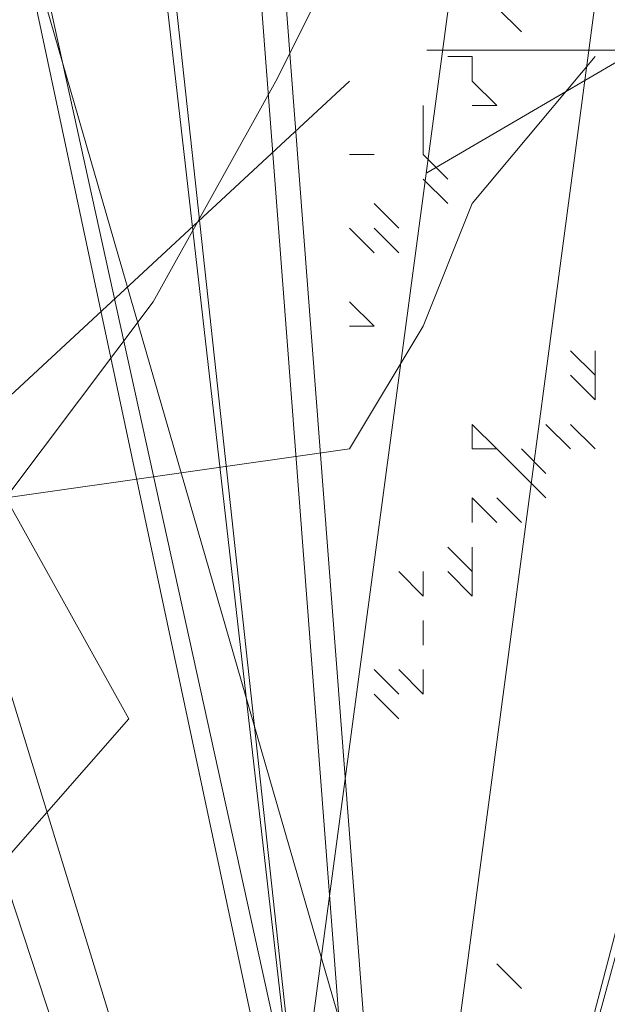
# Model space of a CAD drawing. Header units: millimetres. Extents: x 16698 to 93787, y -21104 to 39413.
# Tile 249 of 256: x 54687.63 to 54691.59, y 19706.8 to 19713.44. Entities that reach past the tile are written whole.
import ezdxf

# ---------------------------------------------------------------- set-up
doc = ezdxf.new("R2010")
doc.units = ezdxf.units.MM
doc.layers.add('_MODUS - zielen', color=66, linetype='Continuous', lineweight=9)

msp = doc.modelspace()

# ---------------------------------------------------------------- linework, layer by layer
at = {"layer": '_MODUS - zielen', "transparency": 33554687}
for points in [[(54693.00116, 19732.05901), (54689.1955, 19703.59929), (54689.1955, 19703.59929)], [(54693.00116, 19732.05901), (54689.1955, 19703.59929), (54689.1955, 19703.59929)], [(54686.54808, 19731.72808), (54689.85735, 19702.77197), (54689.85735, 19702.77197)], [(54686.71355, 19731.72808), (54689.85735, 19702.77197), (54689.85735, 19702.77197)], [(54688.20272, 19727.42603), (54690.02282, 19703.59929), (54690.02282, 19703.59929)], [(54688.36818, 19727.42603), (54690.18828, 19703.59929), (54690.18828, 19703.59929)], [(54693.33208, 19727.26056), (54690.18828, 19703.59929), (54690.18828, 19703.59929)], [(54693.33208, 19727.26056), (54690.18828, 19703.59929), (54690.18828, 19703.59929)], [(54684.89345, 19726.92964), (54690.02282, 19703.59929), (54690.02282, 19703.59929)], [(54684.89345, 19726.92964), (54689.85735, 19703.59929), (54689.85735, 19703.59929)], [(54681.58418, 19725.77139), (54688.86457, 19703.59929), (54688.86457, 19703.59929)], [(54681.58418, 19725.77139), (54688.86457, 19703.59929), (54688.86457, 19703.59929)], [(54694.49033, 19717.49822), (54690.68467, 19703.59929), (54694.32487, 19717.49822)], [(54683.40428, 19703.43383), (54684.23159, 19705.58485), (54684.72798, 19706.57763), (54686.05169, 19707.90134), (54686.54808, 19708.72866), (54687.54086, 19710.21783), (54688.53364, 19711.54154), (54689.36096, 19713.03071), (54690.02282, 19714.35441), (54690.68467, 19715.18173), (54691.51199, 19715.51266), (54692.3393, 19715.51266), (54693.16662, 19715.51266)], [(54699.14749, 19712.08138), (54697.65832, 19713.57055), (54694.67998, 19713.90147), (54693.52174, 19713.90147), (54692.36349, 19713.57055), (54690.37793, 19712.4123)], [(54691.0156, 19713.36163), (54690.85013, 19713.5271), (54690.85013, 19713.5271)], [(54691.0156, 19713.36163), (54690.85013, 19713.5271), (54690.85013, 19713.5271)], [(54696.50008, 19713.23962), (54694.84544, 19713.23962), (54693.35627, 19713.23962), (54690.37793, 19713.23962)], [(54683.40428, 19703.59929), (54686.05169, 19706.41217), (54687.20994, 19707.40495), (54688.36818, 19708.72866), (54687.54086, 19710.21783), (54689.85735, 19710.54876), (54690.35374, 19711.37607), (54690.68467, 19712.20339), (54691.51199, 19713.19617)], [(54690.68467, 19713.19617), (54690.51921, 19713.19617), (54690.51921, 19713.19617)], [(54690.68467, 19713.03071), (54690.68467, 19713.19617), (54690.68467, 19713.19617)], [(54690.68467, 19713.03071), (54690.68467, 19713.19617), (54690.68467, 19713.19617)], [(54683.56974, 19704.42661), (54687.54086, 19710.87968), (54689.85735, 19713.03071)], [(54690.85013, 19712.86524), (54690.68467, 19713.03071), (54690.68467, 19713.03071)], [(54690.85013, 19712.86524), (54690.68467, 19713.03071), (54690.68467, 19713.03071)], [(54690.35374, 19712.69978), (54690.35374, 19712.86524), (54690.35374, 19712.86524)], [(54690.35374, 19712.69978), (54690.35374, 19712.86524), (54690.35374, 19712.86524)], [(54690.85013, 19712.86524), (54690.68467, 19712.86524), (54690.68467, 19712.86524)], [(54690.85013, 19712.86524), (54690.68467, 19712.86524), (54690.68467, 19712.86524)], [(54690.85013, 19712.86524), (54690.68467, 19712.86524), (54690.68467, 19712.86524)], [(54690.85013, 19712.86524), (54690.68467, 19712.86524), (54690.68467, 19712.86524)], [(54690.35374, 19712.53432), (54690.35374, 19712.69978), (54690.35374, 19712.69978)], [(54690.02282, 19712.53432), (54689.85735, 19712.53432), (54689.85735, 19712.53432)], [(54690.51921, 19712.36885), (54690.35374, 19712.53432), (54690.35374, 19712.53432)], [(54690.51921, 19712.36885), (54690.35374, 19712.53432), (54690.35374, 19712.53432)], [(54690.51921, 19712.36885), (54690.35374, 19712.53432), (54690.35374, 19712.53432)], [(54690.51921, 19712.20339), (54690.35374, 19712.36885), (54690.35374, 19712.36885)], [(54690.18828, 19712.03793), (54690.02282, 19712.20339), (54690.02282, 19712.20339)], [(54690.02282, 19711.87246), (54689.85735, 19712.03793), (54689.85735, 19712.03793)], [(54690.18828, 19711.87246), (54690.02282, 19712.03793), (54690.02282, 19712.03793)], [(54690.18828, 19711.87246), (54690.02282, 19712.03793), (54690.02282, 19712.03793)], [(54690.18828, 19711.87246), (54690.02282, 19712.03793), (54690.02282, 19712.03793)], [(54690.18828, 19711.87246), (54690.02282, 19712.03793), (54690.02282, 19712.03793)], [(54690.02282, 19711.37607), (54689.85735, 19711.54154), (54689.85735, 19711.54154)], [(54690.02282, 19711.37607), (54689.85735, 19711.37607), (54689.85735, 19711.37607)], [(54690.02282, 19711.37607), (54689.85735, 19711.37607), (54689.85735, 19711.37607)], [(54691.51199, 19711.04515), (54691.34652, 19711.21061), (54691.34652, 19711.21061)], [(54691.51199, 19711.04515), (54691.34652, 19711.21061), (54691.34652, 19711.21061)], [(54691.51199, 19711.04515), (54691.34652, 19711.21061), (54691.34652, 19711.21061)], [(54691.51199, 19711.04515), (54691.34652, 19711.21061), (54691.34652, 19711.21061)], [(54691.51199, 19711.04515), (54691.34652, 19711.21061), (54691.34652, 19711.21061)], [(54691.51199, 19711.04515), (54691.51199, 19711.21061), (54691.51199, 19711.21061)], [(54691.51199, 19710.87968), (54691.34652, 19711.04515), (54691.34652, 19711.04515)], [(54691.51199, 19710.87968), (54691.34652, 19711.04515), (54691.34652, 19711.04515)], [(54691.51199, 19710.87968), (54691.34652, 19711.04515), (54691.34652, 19711.04515)], [(54691.51199, 19710.87968), (54691.34652, 19711.04515), (54691.34652, 19711.04515)], [(54691.51199, 19710.87968), (54691.34652, 19711.04515), (54691.34652, 19711.04515)], [(54691.51199, 19710.87968), (54691.34652, 19711.04515), (54691.34652, 19711.04515)], [(54691.51199, 19710.87968), (54691.34652, 19711.04515), (54691.34652, 19711.04515)], [(54691.51199, 19710.87968), (54691.51199, 19711.04515), (54691.51199, 19711.04515)], [(54690.85013, 19710.54876), (54690.68467, 19710.71422), (54690.68467, 19710.71422)], [(54690.68467, 19710.54876), (54690.68467, 19710.71422), (54690.68467, 19710.71422)], [(54690.85013, 19710.54876), (54690.68467, 19710.71422), (54690.68467, 19710.71422)], [(54691.34652, 19710.54876), (54691.18106, 19710.71422), (54691.18106, 19710.71422)], [(54691.51199, 19710.54876), (54691.34652, 19710.71422), (54691.34652, 19710.71422)], [(54691.51199, 19710.54876), (54691.34652, 19710.71422), (54691.34652, 19710.71422)], [(54691.51199, 19710.54876), (54691.34652, 19710.71422), (54691.34652, 19710.71422)], [(54690.85013, 19710.54876), (54690.68467, 19710.54876), (54690.68467, 19710.54876)], [(54691.0156, 19710.38329), (54690.85013, 19710.54876), (54690.85013, 19710.54876)], [(54691.18106, 19710.38329), (54691.0156, 19710.54876), (54691.0156, 19710.54876)], [(54691.18106, 19710.38329), (54691.0156, 19710.54876), (54691.0156, 19710.54876)], [(54691.18106, 19710.21783), (54691.0156, 19710.38329), (54691.0156, 19710.38329)], [(54690.85013, 19710.05237), (54690.68467, 19710.21783), (54690.68467, 19710.21783)], [(54690.68467, 19710.05237), (54690.68467, 19710.21783), (54690.68467, 19710.21783)], [(54690.85013, 19710.05237), (54690.68467, 19710.21783), (54690.68467, 19710.21783)], [(54690.85013, 19710.05237), (54690.68467, 19710.21783), (54690.68467, 19710.21783)], [(54690.85013, 19710.05237), (54690.68467, 19710.21783), (54690.68467, 19710.21783)], [(54691.0156, 19710.05237), (54690.85013, 19710.21783), (54690.85013, 19710.21783)], [(54691.0156, 19710.05237), (54690.85013, 19710.21783), (54690.85013, 19710.21783)], [(54690.68467, 19709.72144), (54690.51921, 19709.8869), (54690.51921, 19709.8869)], [(54690.68467, 19709.72144), (54690.68467, 19709.8869), (54690.68467, 19709.8869)], [(54690.35374, 19709.55597), (54690.18828, 19709.72144), (54690.18828, 19709.72144)], [(54690.35374, 19709.55597), (54690.18828, 19709.72144), (54690.18828, 19709.72144)], [(54690.35374, 19709.55597), (54690.35374, 19709.72144), (54690.35374, 19709.72144)], [(54690.35374, 19709.55597), (54690.35374, 19709.72144), (54690.35374, 19709.72144)], [(54690.35374, 19709.55597), (54690.35374, 19709.72144), (54690.35374, 19709.72144)], [(54690.35374, 19709.55597), (54690.35374, 19709.72144), (54690.35374, 19709.72144)], [(54690.68467, 19709.55597), (54690.51921, 19709.72144), (54690.51921, 19709.72144)], [(54690.68467, 19709.55597), (54690.68467, 19709.72144), (54690.68467, 19709.72144)], [(54690.35374, 19709.22505), (54690.35374, 19709.39051), (54690.35374, 19709.39051)], [(54690.35374, 19709.22505), (54690.35374, 19709.39051), (54690.35374, 19709.39051)], [(54690.18828, 19708.89412), (54690.02282, 19709.05958), (54690.02282, 19709.05958)], [(54690.18828, 19708.89412), (54690.02282, 19709.05958), (54690.02282, 19709.05958)], [(54690.35374, 19708.89412), (54690.18828, 19709.05958), (54690.18828, 19709.05958)], [(54690.35374, 19708.89412), (54690.35374, 19709.05958), (54690.35374, 19709.05958)], [(54690.35374, 19708.89412), (54690.35374, 19709.05958), (54690.35374, 19709.05958)], [(54690.18828, 19708.72866), (54690.02282, 19708.89412), (54690.02282, 19708.89412)], [(54690.18828, 19708.72866), (54690.02282, 19708.89412), (54690.02282, 19708.89412)], [(54691.0156, 19706.90856), (54690.85013, 19707.07402), (54690.85013, 19707.07402)]]:
    msp.add_lwpolyline(points, dxfattribs=at)
for points in [[(54689.1955, 19703.59929), (54683.56974, 19721.96573)], [(54690.68467, 19703.59929), (54686.71355, 19717.33276)]]:
    msp.add_lwpolyline(points, close=True, dxfattribs=at)

doc.saveas('drawing.dxf')
